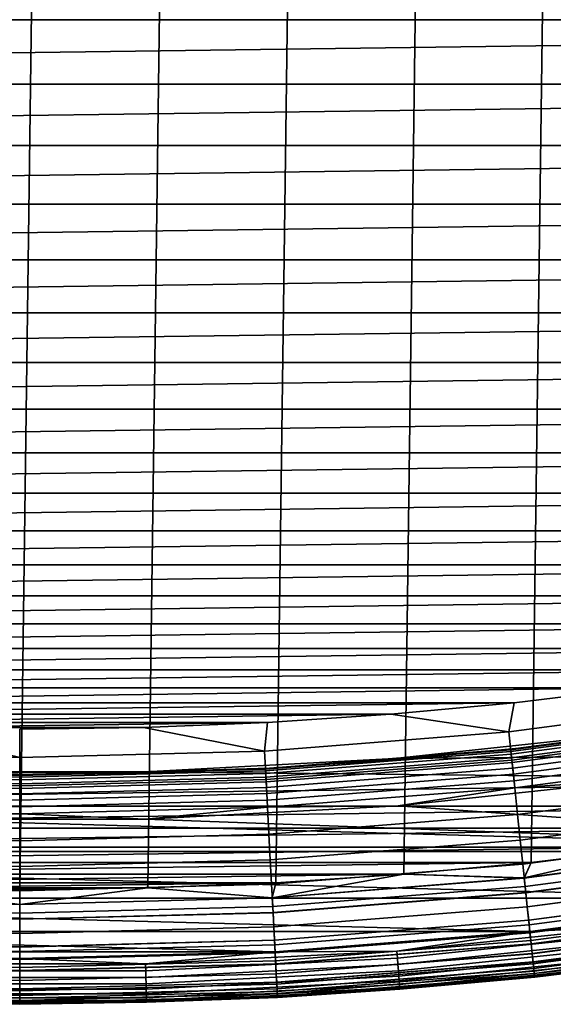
# Model space of a CAD drawing. Header units: metres. Extents: x -22 to 239, y -22 to 22.
# Tile 41 of 256: x 0 to 2.33, y -21.5 to -17.21. Entities that reach past the tile are written whole.
import ezdxf

# ---------------------------------------------------------------- set-up
doc = ezdxf.new("R2010")
doc.units = ezdxf.units.M
doc.layers.add('solid_10_151_033_XXX', color=7, linetype='CONTINUOUS')

msp = doc.modelspace()

# ---------------------------------------------------------------- linework, layer by layer
at = {"layer": 'solid_10_151_033_XXX'}
for points in [[(-0.559084, -20.992556, 0.8), (-0.000016, 21, 0.8), (0.559084, 20.992556, 0.8), (0.000016, -21, 0.8)], [(0.000016, -21, 0.8), (0.559084, 20.992556, 0.8), (1.11773, 20.970232, 0.8), (0.559113, -20.992554, 0.8)], [(0.559113, -20.992554, 0.8), (1.11773, 20.970232, 0.8), (1.675681, 20.933037, 0.8), (1.117754, -20.97023, 0.8)], [(1.117754, -20.97023, 0.8), (1.675681, 20.933037, 0.8), (2.23235, 20.881008, 0.8), (1.675701, -20.933037, 0.8)], [(1.675701, -20.933037, 0.8), (2.23235, 20.881008, 0.8), (2.787467, 20.814178, 0.8), (2.232371, -20.881006, 0.8)], [(2.232371, -20.881006, 0.8), (2.787467, 20.814178, 0.8), (3.340644, 20.732584, 0.8), (2.787491, -20.814175, 0.8)], [(-10.770714, -17.207024, 269.950012), (10.770707, -17.207027, 269.950012), (11.225076, -16.914125, 269.950012)], [(-10.770714, -17.207024, 269.950012), (-10.308699, -17.48773, 269.950012), (10.770707, -17.207027, 269.950012)], [(-10.308699, -17.48773, 269.950012), (10.308693, -17.487734, 269.950012), (10.770707, -17.207027, 269.950012)], [(-10.308699, -17.48773, 269.950012), (-9.83932, -17.756062, 269.950012), (10.308693, -17.487734, 269.950012)], [(-9.83932, -17.756062, 269.950012), (9.839314, -17.756065, 269.950012), (10.308693, -17.487734, 269.950012)], [(-9.83932, -17.756062, 269.950012), (-9.363029, -18.011765, 269.950012), (9.839314, -17.756065, 269.950012)], [(-9.363029, -18.011765, 269.950012), (9.363023, -18.011766, 269.950012), (9.839314, -17.756065, 269.950012)], [(-9.363029, -18.011765, 269.950012), (-8.880068, -18.254709, 269.950012), (9.363023, -18.011766, 269.950012)], [(-8.880068, -18.254709, 269.950012), (8.880061, -18.254711, 269.950012), (9.363023, -18.011766, 269.950012)], [(-8.880068, -18.254709, 269.950012), (-8.390781, -18.484716, 269.950012), (8.880061, -18.254711, 269.950012)], [(-8.390781, -18.484716, 269.950012), (8.390775, -18.48472, 269.950012), (8.880061, -18.254711, 269.950012)], [(-8.390781, -18.484716, 269.950012), (-7.895606, -18.701588, 269.950012), (8.390775, -18.48472, 269.950012)], [(-7.895606, -18.701588, 269.950012), (7.895599, -18.70159, 269.950012), (8.390775, -18.48472, 269.950012)], [(-7.895606, -18.701588, 269.950012), (-7.394777, -18.905218, 269.950012), (7.895599, -18.70159, 269.950012)], [(-7.394777, -18.905218, 269.950012), (7.39477, -18.905222, 269.950012), (7.895599, -18.70159, 269.950012)], [(-7.394777, -18.905218, 269.950012), (-6.888712, -19.095434, 269.950012), (7.39477, -18.905222, 269.950012)], [(-6.888712, -19.095434, 269.950012), (6.888704, -19.095436, 269.950012), (7.39477, -18.905222, 269.950012)], [(-6.888712, -19.095434, 269.950012), (-6.377805, -19.272093, 269.950012), (6.888704, -19.095436, 269.950012)], [(-6.377805, -19.272093, 269.950012), (6.377798, -19.272095, 269.950012), (6.888704, -19.095436, 269.950012)], [(-6.377805, -19.272093, 269.950012), (-5.862307, -19.435106, 269.950012), (6.377798, -19.272095, 269.950012)], [(-5.862307, -19.435106, 269.950012), (5.8623, -19.435108, 269.950012), (6.377798, -19.272095, 269.950012)], [(-5.862307, -19.435106, 269.950012), (-5.342694, -19.58432, 269.950012), (5.8623, -19.435108, 269.950012)], [(-5.342694, -19.58432, 269.950012), (5.342687, -19.584322, 269.950012), (5.8623, -19.435108, 269.950012)], [(-5.342694, -19.58432, 269.950012), (-4.819313, -19.719641, 269.950012), (5.342687, -19.584322, 269.950012)], [(-4.819313, -19.719641, 269.950012), (4.819305, -19.719643, 269.950012), (5.342687, -19.584322, 269.950012)], [(-4.819313, -19.719641, 269.950012), (-4.29244, -19.840992, 269.950012), (4.819305, -19.719643, 269.950012)], [(-4.29244, -19.840992, 269.950012), (4.292432, -19.840994, 269.950012), (4.819305, -19.719643, 269.950012)], [(-4.29244, -19.840992, 269.950012), (-3.762588, -19.948256, 269.950012), (4.292432, -19.840994, 269.950012)], [(-3.762588, -19.948256, 269.950012), (3.76258, -19.948256, 269.950012), (4.292432, -19.840994, 269.950012)], [(-3.762588, -19.948256, 269.950012), (-3.230065, -20.041374, 269.950012), (3.76258, -19.948256, 269.950012)], [(-3.230065, -20.041374, 269.950012), (3.230058, -20.041374, 269.950012), (3.76258, -19.948256, 269.950012)], [(-3.230065, -20.041374, 269.950012), (-2.69519, -20.120287, 269.950012), (3.230058, -20.041374, 269.950012)], [(-2.69519, -20.120287, 269.950012), (2.695183, -20.120287, 269.950012), (3.230058, -20.041374, 269.950012)], [(-2.69519, -20.120287, 269.950012), (-2.158478, -20.184917, 269.950012), (2.695183, -20.120287, 269.950012)], [(-2.158478, -20.184917, 269.950012), (2.15847, -20.184919, 269.950012), (2.695183, -20.120287, 269.950012)], [(2.134869, -20.311926, 269.943604), (3.194988, -20.172358, 269.943604), (2.695183, -20.120287, 269.950012), (2.15847, -20.184919, 269.950012)], [(3.194988, -20.172358, 269.943604), (2.134869, -20.311926, 269.943604), (2.147853, -20.435455, 269.924103), (3.214418, -20.295038, 269.924103)], [(-2.158478, -20.184917, 269.950012), (-1.620206, -20.235239, 269.950012), (2.15847, -20.184919, 269.950012)], [(-1.620206, -20.235239, 269.950012), (1.620199, -20.235241, 269.950012), (2.15847, -20.184919, 269.950012)], [(2.134869, -20.311926, 269.943604), (2.15847, -20.184919, 269.950012), (1.620199, -20.235241, 269.950012)], [(-1.620206, -20.235239, 269.950012), (-1.080748, -20.27121, 269.950012), (1.620199, -20.235241, 269.950012)], [(-1.080748, -20.27121, 269.950012), (1.08074, -20.27121, 269.950012), (1.620199, -20.235241, 269.950012)], [(1.0689, -20.395819, 269.943604), (2.134869, -20.311926, 269.943604), (1.620199, -20.235241, 269.950012), (1.08074, -20.27121, 269.950012)], [(2.142833, -20.387699, 213.449997), (3.206907, -20.24761, 213.449997), (3.207292, -20.250044, 213.418716), (2.143091, -20.390148, 213.418716)], [(2.721108, -20.318604, 213.25), (3.206907, -20.24761, 213.449997), (2.142833, -20.387699, 213.449997)], [(3.208439, -20.257288, 213.388168), (2.143858, -20.397444, 213.388168), (2.143091, -20.390148, 213.418716), (3.207292, -20.250044, 213.418716)], [(2.143858, -20.397444, 213.388168), (3.208439, -20.257288, 213.388168), (3.210321, -20.269169, 213.359146), (2.145115, -20.409407, 213.359146)], [(-1.080748, -20.27121, 269.950012), (-0.540593, -20.292799, 269.950012), (1.08074, -20.27121, 269.950012)], [(0, -20.423809, 269.943604), (-0.540593, -20.292799, 269.950012), (-1.0689, -20.395819, 269.943604)], [(-0.540593, -20.292799, 269.950012), (0.540586, -20.292799, 269.950012), (1.08074, -20.27121, 269.950012)], [(0, -20.423809, 269.943604), (-0.000004, -20.299999, 269.950012), (0.540586, -20.292799, 269.950012), (-0.540593, -20.292799, 269.950012)], [(0, -20.423809, 269.943604), (1.0689, -20.395819, 269.943604), (0.540586, -20.292799, 269.950012), (-0.000004, -20.299999, 269.950012)], [(1.0689, -20.395819, 269.943604), (1.08074, -20.27121, 269.950012), (0.540586, -20.292799, 269.950012)], [(2.145115, -20.409407, 213.359146), (3.210321, -20.269169, 213.359146), (3.21289, -20.285393, 213.332367), (2.146832, -20.425741, 213.332367)], [(2.146832, -20.425741, 213.332367), (3.21289, -20.285393, 213.332367), (3.216084, -20.305555, 213.308487), (2.148966, -20.446045, 213.308487)], [(3.214418, -20.295038, 269.924103), (2.147853, -20.435455, 269.924103), (2.160552, -20.556276, 269.891693), (3.233423, -20.41503, 269.891693)], [(2.148966, -20.446045, 213.308487), (3.216084, -20.305555, 213.308487), (3.219823, -20.329165, 213.288101), (2.151464, -20.469816, 213.288101)], [(2.134869, -20.311926, 269.943604), (1.0689, -20.395819, 269.943604), (1.0754, -20.519859, 269.924103), (2.147853, -20.435455, 269.924103)], [(2.720068, -20.312653, 212.800003), (1.635142, -20.428635, 212.800003), (4.984309, -20.399916, 212.800003)], [(2.72005, -20.312658, 213.25), (1.635147, -20.428635, 213.25), (1.635142, -20.428635, 212.800003), (2.720068, -20.312653, 212.800003)], [(2.179282, -20.383831, 213.25), (1.635649, -20.434643, 213.25), (1.635147, -20.428635, 213.25), (2.72005, -20.312658, 213.25)], [(2.721108, -20.318604, 213.25), (2.142833, -20.387699, 213.449997), (2.179282, -20.383831, 213.25)], [(2.151464, -20.469816, 213.288101), (3.219823, -20.329165, 213.288101), (3.224016, -20.355635, 213.271713), (2.154266, -20.496469, 213.271713)], [(2.721108, -20.318604, 213.25), (2.179282, -20.383831, 213.25), (2.72005, -20.312658, 213.25)], [(1.072887, -20.471905, 213.449997), (2.142833, -20.387699, 213.449997), (2.143091, -20.390148, 213.418716), (1.073016, -20.474365, 213.418716)], [(1.635649, -20.434643, 213.25), (2.142833, -20.387699, 213.449997), (1.072887, -20.471905, 213.449997)], [(2.143858, -20.397444, 213.388168), (1.0734, -20.481691, 213.388168), (1.073016, -20.474365, 213.418716), (2.143091, -20.390148, 213.418716)], [(2.179282, -20.383831, 213.25), (2.142833, -20.387699, 213.449997), (1.635649, -20.434643, 213.25)], [(2.154266, -20.496469, 213.271713), (3.224016, -20.355635, 213.271713), (3.228558, -20.384314, 213.25972), (2.157301, -20.525347, 213.25972)], [(2.157301, -20.525347, 213.25972), (3.228558, -20.384314, 213.25972), (3.233338, -20.414492, 213.252426), (2.160495, -20.555735, 213.252426)], [(0, -20.423809, 269.943604), (-1.0689, -20.395819, 269.943604), (-1.0754, -20.519859, 269.924103), (0, -20.548019, 269.924103)], [(1.0689, -20.395819, 269.943604), (0, -20.423809, 269.943604), (0, -20.548019, 269.924103), (1.0754, -20.519859, 269.924103)], [(1.635142, -20.428635, 212.800003), (0.545478, -20.486708, 212.800003), (4.439458, -20.525379, 212.800003), (4.984309, -20.399916, 212.800003)], [(1.635147, -20.428635, 213.25), (0.545576, -20.486706, 213.25), (0.545478, -20.486708, 212.800003), (1.635142, -20.428635, 212.800003)], [(1.090784, -20.470957, 213.25), (0.545576, -20.486706, 213.25), (1.635147, -20.428635, 213.25)], [(1.0734, -20.481691, 213.388168), (2.143858, -20.397444, 213.388168), (2.145115, -20.409407, 213.359146), (1.074029, -20.493702, 213.359146)], [(1.074029, -20.493702, 213.359146), (2.145115, -20.409407, 213.359146), (2.146832, -20.425741, 213.332367), (1.074889, -20.510105, 213.332367)], [(1.074889, -20.510105, 213.332367), (2.146832, -20.425741, 213.332367), (2.148966, -20.446045, 213.308487), (1.075958, -20.530493, 213.308487)], [(1.635649, -20.434643, 213.25), (1.090784, -20.470957, 213.25), (1.635147, -20.428635, 213.25)], [(2.160495, -20.555735, 213.252426), (3.233338, -20.414492, 213.252426), (2.74845, -20.516726, 213.25)], [(3.233423, -20.41503, 269.891693), (2.160552, -20.556276, 269.891693), (2.172827, -20.673063, 269.846771), (3.251793, -20.531013, 269.846771)], [(0, -20.509798, 213.388168), (-1.0734, -20.481691, 213.388168), (-1.073016, -20.474365, 213.418716), (0, -20.502462, 213.418716)], [(0, -20.502462, 213.418716), (-1.073016, -20.474365, 213.418716), (-1.072887, -20.471905, 213.449997), (0, -20.5, 213.449997)], [(-0.545525, -20.492744, 213.25), (0, -20.5, 213.25), (0, -20.5, 213.449997), (-1.072887, -20.471905, 213.449997)], [(1.073016, -20.474365, 213.418716), (0, -20.502462, 213.418716), (0, -20.5, 213.449997), (1.072887, -20.471905, 213.449997)], [(0.545525, -20.492744, 213.25), (1.072887, -20.471905, 213.449997), (0, -20.5, 213.449997)], [(1.0734, -20.481691, 213.388168), (0, -20.509798, 213.388168), (0, -20.502462, 213.418716), (1.073016, -20.474365, 213.418716)], [(1.090784, -20.470957, 213.25), (0.545525, -20.492744, 213.25), (0.545576, -20.486706, 213.25)], [(1.090784, -20.470957, 213.25), (1.072887, -20.471905, 213.449997), (0.545525, -20.492744, 213.25)], [(1.635649, -20.434643, 213.25), (1.072887, -20.471905, 213.449997), (1.090784, -20.470957, 213.25)], [(2.147853, -20.435455, 269.924103), (1.0754, -20.519859, 269.924103), (1.081758, -20.641178, 269.891693), (2.160552, -20.556276, 269.891693)], [(1.075958, -20.530493, 213.308487), (2.148966, -20.446045, 213.308487), (2.151464, -20.469816, 213.288101), (1.077209, -20.554363, 213.288101)], [(1.077209, -20.554363, 213.288101), (2.151464, -20.469816, 213.288101), (2.154266, -20.496469, 213.271713), (1.078611, -20.581125, 213.271713)], [(0.545478, -20.486708, 212.800003), (-4.439467, -20.525377, 212.800003), (-3.891397, -20.636303, 212.800003), (4.439458, -20.525379, 212.800003)], [(0.545478, -20.486708, 212.800003), (-0.545478, -20.486708, 212.800003), (-4.439467, -20.525377, 212.800003)], [(0, -20.548019, 269.924103), (-1.0754, -20.519859, 269.924103), (-1.081758, -20.641178, 269.891693), (0, -20.669506, 269.891693)], [(-1.074889, -20.510105, 213.332367), (0, -20.538252, 213.332367), (0, -20.558668, 213.308487), (-1.075958, -20.530493, 213.308487)], [(-1.074029, -20.493702, 213.359146), (0, -20.521828, 213.359146), (0, -20.538252, 213.332367), (-1.074889, -20.510105, 213.332367)], [(-1.0734, -20.481691, 213.388168), (0, -20.509798, 213.388168), (0, -20.521828, 213.359146), (-1.074029, -20.493702, 213.359146)], [(0.545576, -20.486706, 213.25), (-0.545576, -20.486706, 213.25), (-0.545478, -20.486708, 212.800003), (0.545478, -20.486708, 212.800003)], [(0, -20.5, 213.25), (-0.545525, -20.492744, 213.25), (-0.545576, -20.486706, 213.25), (0.545576, -20.486706, 213.25)], [(0, -20.509798, 213.388168), (1.0734, -20.481691, 213.388168), (1.074029, -20.493702, 213.359146), (0, -20.521828, 213.359146)], [(0.545525, -20.492744, 213.25), (0, -20.5, 213.25), (0.545576, -20.486706, 213.25)], [(0.545525, -20.492744, 213.25), (0, -20.5, 213.449997), (0, -20.5, 213.25)], [(0, -20.521828, 213.359146), (1.074029, -20.493702, 213.359146), (1.074889, -20.510105, 213.332367), (0, -20.538252, 213.332367)], [(0, -20.538252, 213.332367), (1.074889, -20.510105, 213.332367), (1.075958, -20.530493, 213.308487), (0, -20.558668, 213.308487)], [(1.0754, -20.519859, 269.924103), (0, -20.548019, 269.924103), (0, -20.669506, 269.891693), (1.081758, -20.641178, 269.891693)], [(1.078611, -20.581125, 213.271713), (2.154266, -20.496469, 213.271713), (2.157301, -20.525347, 213.25972), (1.080131, -20.610121, 213.25972)], [(2.74845, -20.516726, 213.25), (5.514826, -20.573689, 213.25), (4.430128, -20.8342, 213.25), (1.652181, -20.633959, 213.25)], [(2.160495, -20.555735, 213.252426), (2.74845, -20.516726, 213.25), (1.652181, -20.633959, 213.25)], [(-3.891397, -20.636303, 212.800003), (3.891388, -20.636305, 212.800003), (4.439458, -20.525379, 212.800003)], [(-1.077209, -20.554363, 213.288101), (0, -20.582569, 213.288101), (0, -20.609369, 213.271713), (-1.078611, -20.581125, 213.271713)], [(-1.075958, -20.530493, 213.308487), (0, -20.558668, 213.308487), (0, -20.582569, 213.288101), (-1.077209, -20.554363, 213.288101)], [(0, -20.558668, 213.308487), (1.075958, -20.530493, 213.308487), (1.077209, -20.554363, 213.288101), (0, -20.582569, 213.288101)], [(0, -20.582569, 213.288101), (1.077209, -20.554363, 213.288101), (1.078611, -20.581125, 213.271713), (0, -20.609369, 213.271713)], [(1.080131, -20.610121, 213.25972), (2.157301, -20.525347, 213.25972), (2.160495, -20.555735, 213.252426), (1.08173, -20.640635, 213.252426)], [(1.08173, -20.640635, 213.252426), (2.160495, -20.555735, 213.252426), (1.652181, -20.633959, 213.25)], [(2.160552, -20.556276, 269.891693), (1.081758, -20.641178, 269.891693), (1.087904, -20.758448, 269.846771), (2.172827, -20.673063, 269.846771)], [(3.251793, -20.531013, 269.846771), (2.172827, -20.673063, 269.846771), (2.184542, -20.784533, 269.789795), (3.269327, -20.641718, 269.789795)], [(-0.551213, -20.692659, 213.25), (4.430128, -20.8342, 213.25), (-4.430104, -20.834206, 213.25), (-5.514802, -20.573696, 213.25)], [(-1.078611, -20.581125, 213.271713), (0, -20.609369, 213.271713), (0, -20.638405, 213.25972), (-1.080131, -20.610121, 213.25972)], [(0, -20.609369, 213.271713), (1.078611, -20.581125, 213.271713), (1.080131, -20.610121, 213.25972), (0, -20.638405, 213.25972)], [(-3.891397, -20.636303, 212.800003), (-3.340664, -20.73258, 212.800003), (3.891388, -20.636305, 212.800003)], [(-3.340664, -20.73258, 212.800003), (3.340655, -20.732582, 212.800003), (3.891388, -20.636305, 212.800003)], [(0, -20.669506, 269.891693), (-1.081758, -20.641178, 269.891693), (-1.087904, -20.758448, 269.846771), (0, -20.786936, 269.846771)], [(-1.080131, -20.610121, 213.25972), (0, -20.638405, 213.25972), (0, -20.668961, 213.252426), (-1.08173, -20.640635, 213.252426)], [(-1.08173, -20.640635, 213.252426), (0, -20.668961, 213.252426), (-0.551213, -20.692659, 213.25)], [(0, -20.638405, 213.25972), (1.080131, -20.610121, 213.25972), (1.08173, -20.640635, 213.252426), (0, -20.668961, 213.252426)], [(0, -20.668961, 213.252426), (1.08173, -20.640635, 213.252426), (0.551236, -20.692659, 213.25)], [(1.081758, -20.641178, 269.891693), (0, -20.669506, 269.891693), (0, -20.786936, 269.846771), (1.087904, -20.758448, 269.846771)], [(0.551236, -20.692659, 213.25), (1.652181, -20.633959, 213.25), (4.430128, -20.8342, 213.25)], [(1.08173, -20.640635, 213.252426), (1.652181, -20.633959, 213.25), (0.551236, -20.692659, 213.25)], [(3.269327, -20.641718, 269.789795), (2.184542, -20.784533, 269.789795), (2.195571, -20.889463, 269.721405), (3.285832, -20.745928, 269.721405)], [(0, -20.668961, 213.252426), (0.551236, -20.692659, 213.25), (-0.551213, -20.692659, 213.25)], [(2.172827, -20.673063, 269.846771), (1.087904, -20.758448, 269.846771), (1.09377, -20.870378, 269.789795), (2.184542, -20.784533, 269.789795)], [(-3.340664, -20.73258, 212.800003), (-2.787484, -20.814177, 212.800003), (3.340655, -20.732582, 212.800003)], [(-2.787484, -20.814177, 212.800003), (2.787476, -20.814177, 212.800003), (3.340655, -20.732582, 212.800003)], [(-0.551213, -20.692659, 213.25), (0.551236, -20.692659, 213.25), (4.430128, -20.8342, 213.25)], [(0, -20.786936, 269.846771), (-1.087904, -20.758448, 269.846771), (-1.09377, -20.870378, 269.789795), (0, -20.899021, 269.789795)], [(1.087904, -20.758448, 269.846771), (0, -20.786936, 269.846771), (0, -20.899021, 269.789795), (1.09377, -20.870378, 269.789795)], [(3.285832, -20.745928, 269.721405), (2.195571, -20.889463, 269.721405), (2.205791, -20.986702, 269.642365), (3.301127, -20.842499, 269.642365)], [(-2.787484, -20.814177, 212.800003), (-2.232365, -20.881008, 212.800003), (2.787476, -20.814177, 212.800003)], [(-2.232365, -20.881008, 212.800003), (2.232357, -20.881008, 212.800003), (2.787476, -20.814177, 212.800003)], [(2.184542, -20.784533, 269.789795), (1.09377, -20.870378, 269.789795), (1.099292, -20.975742, 269.721405), (2.195571, -20.889463, 269.721405)], [(3.295232, -20.805273, 0.804193), (2.201852, -20.949221, 0.804193), (2.787491, -20.814175, 0.8)], [(3.305279, -20.86871, 0.816885), (2.208565, -21.013094, 0.816885), (2.201852, -20.949221, 0.804193), (3.295232, -20.805273, 0.804193)], [(2.201852, -20.949221, 0.804193), (2.232371, -20.881006, 0.8), (2.787491, -20.814175, 0.8)], [(2.20192, -20.949865, 212.795715), (3.295333, -20.805914, 212.795715), (2.787476, -20.814177, 212.800003), (2.232357, -20.881008, 212.800003)], [(3.295333, -20.805914, 212.795715), (2.20192, -20.949865, 212.795715), (2.208631, -21.013723, 212.782944), (3.305378, -20.869333, 212.782944)], [(4.430128, -20.8342, 213.25), (3.333247, -21.037571, 213.25), (-4.430104, -20.834206, 213.25)], [(3.333247, -21.037571, 213.25), (-3.333223, -21.037575, 213.25), (-4.430104, -20.834206, 213.25)], [(3.301127, -20.842499, 269.642365), (2.205791, -20.986702, 269.642365), (2.215091, -21.075182, 269.553528), (3.315045, -20.93037, 269.553528)], [(-2.232365, -20.881008, 212.800003), (-1.675695, -20.933037, 212.800003), (2.232357, -20.881008, 212.800003)], [(-1.675695, -20.933037, 212.800003), (1.675687, -20.933037, 212.800003), (2.232357, -20.881008, 212.800003)], [(0, -20.899021, 269.789795), (-1.09377, -20.870378, 269.789795), (-1.099292, -20.975742, 269.721405), (0, -21.004528, 269.721405)], [(1.09377, -20.870378, 269.789795), (0, -20.899021, 269.789795), (0, -21.004528, 269.721405), (1.099292, -20.975742, 269.721405)], [(2.195571, -20.889463, 269.721405), (1.099292, -20.975742, 269.721405), (1.104409, -21.073383, 269.642365), (2.205791, -20.986702, 269.642365)], [(2.20192, -20.949865, 212.795715), (2.232357, -20.881008, 212.800003), (1.675687, -20.933037, 212.800003)], [(2.201852, -20.949221, 0.804193), (1.675701, -20.933037, 0.8), (2.232371, -20.881006, 0.8)], [(3.314981, -20.929964, 0.83786), (2.215048, -21.074772, 0.83786), (2.208565, -21.013094, 0.816885), (3.305279, -20.86871, 0.816885)], [(3.305378, -20.869333, 212.782944), (2.208631, -21.013723, 212.782944), (2.215111, -21.075373, 212.761887), (3.315075, -20.930561, 212.761887)], [(-1.675695, -20.933037, 212.800003), (-1.117747, -20.970232, 212.800003), (1.675687, -20.933037, 212.800003)], [(-1.117747, -20.970232, 212.800003), (1.117738, -20.970232, 212.800003), (1.675687, -20.933037, 212.800003)], [(1.102437, -21.035746, 0.804193), (1.117754, -20.97023, 0.8), (1.675701, -20.933037, 0.8)], [(2.201852, -20.949221, 0.804193), (1.102437, -21.035746, 0.804193), (1.675701, -20.933037, 0.8)], [(2.208565, -21.013094, 0.816885), (1.105798, -21.099884, 0.816885), (1.102437, -21.035746, 0.804193), (2.201852, -20.949221, 0.804193)], [(1.102471, -21.036394, 212.795715), (2.20192, -20.949865, 212.795715), (1.675687, -20.933037, 212.800003), (1.117738, -20.970232, 212.800003)], [(3.32417, -20.987986, 0.866758), (2.221188, -21.133196, 0.866758), (2.215048, -21.074772, 0.83786), (3.314981, -20.929964, 0.83786)], [(3.315045, -20.93037, 269.553528), (2.215091, -21.075182, 269.553528), (2.223367, -21.153929, 269.455841), (3.327432, -21.008577, 269.455841)], [(3.315075, -20.930561, 212.761887), (2.215111, -21.075373, 212.761887), (2.221248, -21.133759, 212.73291), (3.324259, -20.988544, 212.73291)], [(-1.117747, -20.970232, 212.800003), (-0.559103, -20.992554, 212.800003), (1.117738, -20.970232, 212.800003)], [(0, -21.004528, 269.721405), (-1.099292, -20.975742, 269.721405), (-1.104409, -21.073383, 269.642365), (0, -21.102303, 269.642365)], [(0, -21.065264, 212.795715), (-0.559103, -20.992554, 212.800003), (-1.102471, -21.036394, 212.795715)], [(0, -21.064613, 0.804193), (-1.102437, -21.035746, 0.804193), (-0.559084, -20.992556, 0.8), (0.000016, -21, 0.8)], [(-0.559103, -20.992554, 212.800003), (0.559094, -20.992554, 212.800003), (1.117738, -20.970232, 212.800003)], [(0, -21.065264, 212.795715), (-0.000005, -21, 212.800003), (0.559094, -20.992554, 212.800003), (-0.559103, -20.992554, 212.800003)], [(0, -21.065264, 212.795715), (1.102471, -21.036394, 212.795715), (0.559094, -20.992554, 212.800003), (-0.000005, -21, 212.800003)], [(1.099292, -20.975742, 269.721405), (0, -21.004528, 269.721405), (0, -21.102303, 269.642365), (1.104409, -21.073383, 269.642365)], [(0, -21.064613, 0.804193), (0.000016, -21, 0.8), (0.559113, -20.992554, 0.8)], [(1.102437, -21.035746, 0.804193), (0, -21.064613, 0.804193), (0.559113, -20.992554, 0.8)], [(1.102471, -21.036394, 212.795715), (1.117738, -20.970232, 212.800003), (0.559094, -20.992554, 212.800003)], [(1.102437, -21.035746, 0.804193), (0.559113, -20.992554, 0.8), (1.117754, -20.97023, 0.8)], [(2.20192, -20.949865, 212.795715), (1.102471, -21.036394, 212.795715), (1.105831, -21.100515, 212.782944), (2.208631, -21.013723, 212.782944)], [(2.205791, -20.986702, 269.642365), (1.104409, -21.073383, 269.642365), (1.109065, -21.162228, 269.553528), (2.215091, -21.075182, 269.553528)], [(3.332691, -21.04178, 0.903084), (2.226882, -21.187363, 0.903084), (2.221188, -21.133196, 0.866758), (3.32417, -20.987986, 0.866758)], [(3.324259, -20.988544, 212.73291), (2.221248, -21.133759, 212.73291), (2.226936, -21.18788, 212.696518), (3.332772, -21.042294, 212.696518)], [(2.215048, -21.074772, 0.83786), (1.109044, -21.161816, 0.83786), (1.105798, -21.099884, 0.816885), (2.208565, -21.013094, 0.816885)], [(2.208631, -21.013723, 212.782944), (1.105831, -21.100515, 212.782944), (1.109075, -21.16242, 212.761887), (2.215111, -21.075373, 212.761887)], [(3.327432, -21.008577, 269.455841), (2.223367, -21.153929, 269.455841), (2.230531, -21.222082, 269.350433), (3.338152, -21.076262, 269.350433)], [(3.333247, -21.037571, 213.25), (2.22726, -21.183231, 213.25), (-3.333223, -21.037575, 213.25)], [(2.22726, -21.183231, 213.25), (-2.227236, -21.183235, 213.25), (-3.333223, -21.037575, 213.25)], [(0, -21.102303, 269.642365), (-1.104409, -21.073383, 269.642365), (-1.109065, -21.162228, 269.553528), (0, -21.191269, 269.553528)], [(0, -21.065264, 212.795715), (-1.102471, -21.036394, 212.795715), (-1.105831, -21.100515, 212.782944), (0, -21.129473, 212.782944)], [(0, -21.128841, 0.816885), (-1.105798, -21.099884, 0.816885), (-1.102437, -21.035746, 0.804193), (0, -21.064613, 0.804193)], [(1.105798, -21.099884, 0.816885), (0, -21.128841, 0.816885), (0, -21.064613, 0.804193), (1.102437, -21.035746, 0.804193)], [(1.102471, -21.036394, 212.795715), (0, -21.065264, 212.795715), (0, -21.129473, 212.782944), (1.105831, -21.100515, 212.782944)], [(1.104409, -21.073383, 269.642365), (0, -21.102303, 269.642365), (0, -21.191269, 269.553528), (1.109065, -21.162228, 269.553528)], [(2.221188, -21.133196, 0.866758), (1.112118, -21.220482, 0.866758), (1.109044, -21.161816, 0.83786), (2.215048, -21.074772, 0.83786)], [(2.215091, -21.075182, 269.553528), (1.109065, -21.162228, 269.553528), (1.113209, -21.241301, 269.455841), (2.223367, -21.153929, 269.455841)], [(2.215111, -21.075373, 212.761887), (1.109075, -21.16242, 212.761887), (1.112148, -21.221048, 212.73291), (2.221248, -21.133759, 212.73291)], [(3.340395, -21.090427, 0.946215), (2.23203, -21.236345, 0.946215), (2.226882, -21.187363, 0.903084), (3.332691, -21.04178, 0.903084)], [(3.332772, -21.042294, 212.696518), (2.226936, -21.18788, 212.696518), (2.232078, -21.236807, 212.65332), (3.340468, -21.090883, 212.65332)], [(2.738902, -21.15472, 213.252457), (2.22726, -21.183231, 213.25), (3.333247, -21.037571, 213.25)], [(3.338152, -21.076262, 269.350433), (2.230531, -21.222082, 269.350433), (2.236501, -21.278891, 269.238434), (3.347088, -21.132679, 269.238434)], [(0, -21.129473, 212.782944), (-1.105831, -21.100515, 212.782944), (-1.109075, -21.16242, 212.761887), (0, -21.191463, 212.761887)], [(0, -21.190857, 0.83786), (-1.109044, -21.161816, 0.83786), (-1.105798, -21.099884, 0.816885), (0, -21.128841, 0.816885)], [(1.109044, -21.161816, 0.83786), (0, -21.190857, 0.83786), (0, -21.128841, 0.816885), (1.105798, -21.099884, 0.816885)], [(1.105831, -21.100515, 212.782944), (0, -21.129473, 212.782944), (0, -21.191463, 212.761887), (1.109075, -21.16242, 212.761887)], [(3.347153, -21.133091, 0.995412), (2.236545, -21.279305, 0.995412), (2.23203, -21.236345, 0.946215), (3.340395, -21.090427, 0.946215)], [(3.340468, -21.090883, 212.65332), (2.232078, -21.236807, 212.65332), (2.236587, -21.279701, 212.604065), (3.347215, -21.133484, 212.604065)], [(0, -21.191269, 269.553528), (-1.109065, -21.162228, 269.553528), (-1.113209, -21.241301, 269.455841), (0, -21.270451, 269.455841)], [(0, -21.191463, 212.761887), (-1.109075, -21.16242, 212.761887), (-1.112148, -21.221048, 212.73291), (0, -21.25017, 212.73291)], [(0, -21.249603, 0.866758), (-1.112118, -21.220482, 0.866758), (-1.109044, -21.161816, 0.83786), (0, -21.190857, 0.83786)], [(1.112118, -21.220482, 0.866758), (0, -21.249603, 0.866758), (0, -21.190857, 0.83786), (1.109044, -21.161816, 0.83786)], [(1.109065, -21.162228, 269.553528), (0, -21.191269, 269.553528), (0, -21.270451, 269.455841), (1.113209, -21.241301, 269.455841)], [(1.109075, -21.16242, 212.761887), (0, -21.191463, 212.761887), (0, -21.25017, 212.73291), (1.112148, -21.221048, 212.73291)], [(2.226882, -21.187363, 0.903084), (1.114969, -21.274872, 0.903084), (1.112118, -21.220482, 0.866758), (2.221188, -21.133196, 0.866758)], [(2.221248, -21.133759, 212.73291), (1.112148, -21.221048, 212.73291), (1.114996, -21.275391, 212.696518), (2.226936, -21.18788, 212.696518)], [(2.223367, -21.153929, 269.455841), (1.113209, -21.241301, 269.455841), (1.116796, -21.309734, 269.350433), (2.230531, -21.222082, 269.350433)], [(2.738902, -21.15472, 213.252457), (1.646252, -21.267668, 213.252457), (2.22726, -21.183231, 213.25)], [(2.742824, -21.185015, 213.259796), (1.648609, -21.298122, 213.259796), (1.646252, -21.267668, 213.252457), (2.738902, -21.15472, 213.252457)], [(3.347088, -21.132679, 269.238434), (2.236501, -21.278891, 269.238434), (2.241215, -21.323732, 269.121063), (3.354141, -21.177214, 269.121063)], [(3.352847, -21.169041, 1.04983), (2.24035, -21.315502, 1.04983), (2.236545, -21.279305, 0.995412), (3.347153, -21.133091, 0.995412)], [(3.347215, -21.133484, 212.604065), (2.236587, -21.279701, 212.604065), (2.240384, -21.315828, 212.549606), (3.352898, -21.169363, 212.549606)], [(2.22726, -21.183231, 213.25), (1.115194, -21.270786, 213.25), (-2.227236, -21.183235, 213.25)], [(1.115194, -21.270786, 213.25), (-1.11517, -21.270786, 213.25), (-2.227236, -21.183235, 213.25)], [(2.23203, -21.236345, 0.946215), (1.117547, -21.324059, 0.946215), (1.114969, -21.274872, 0.903084), (2.226882, -21.187363, 0.903084)], [(2.226936, -21.18788, 212.696518), (1.114996, -21.275391, 212.696518), (1.117571, -21.32452, 212.65332), (2.232078, -21.236807, 212.65332)], [(1.646252, -21.267668, 213.252457), (1.115194, -21.270786, 213.25), (2.22726, -21.183231, 213.25)], [(2.746551, -21.213795, 213.27182), (1.650849, -21.327057, 213.27182), (1.648609, -21.298122, 213.259796), (2.742824, -21.185015, 213.259796)], [(3.357379, -21.197659, 1.108537), (2.243378, -21.344318, 1.108537), (2.24035, -21.315502, 1.04983), (3.352847, -21.169041, 1.04983)], [(3.352898, -21.169363, 212.549606), (2.240384, -21.315828, 212.549606), (2.243404, -21.344568, 212.49086), (3.357418, -21.197905, 212.49086)], [(3.354141, -21.177214, 269.121063), (2.241215, -21.323732, 269.121063), (2.244618, -21.356115, 268.999603), (3.359235, -21.209373, 268.999603)], [(3.360673, -21.218454, 1.170527), (2.245579, -21.365261, 1.170527), (2.243378, -21.344318, 1.108537), (3.357379, -21.197659, 1.108537)], [(3.357418, -21.197905, 212.49086), (2.243404, -21.344568, 212.49086), (2.245597, -21.365429, 212.428833), (3.3607, -21.218622, 212.428833)], [(0, -21.270451, 269.455841), (-1.113209, -21.241301, 269.455841), (-1.116796, -21.309734, 269.350433), (0, -21.33898, 269.350433)], [(0, -21.25017, 212.73291), (-1.112148, -21.221048, 212.73291), (-1.114996, -21.275391, 212.696518), (0, -21.304588, 212.696518)], [(0, -21.30407, 0.903084), (-1.114969, -21.274872, 0.903084), (-1.112118, -21.220482, 0.866758), (0, -21.249603, 0.866758)], [(1.114969, -21.274872, 0.903084), (0, -21.30407, 0.903084), (0, -21.249603, 0.866758), (1.112118, -21.220482, 0.866758)], [(1.112148, -21.221048, 212.73291), (0, -21.25017, 212.73291), (0, -21.304588, 212.696518), (1.114996, -21.275391, 212.696518)], [(1.113209, -21.241301, 269.455841), (0, -21.270451, 269.455841), (0, -21.33898, 269.350433), (1.116796, -21.309734, 269.350433)], [(2.230531, -21.222082, 269.350433), (1.116796, -21.309734, 269.350433), (1.119785, -21.366779, 269.238434), (2.236501, -21.278891, 269.238434)], [(2.236545, -21.279305, 0.995412), (1.119807, -21.367193, 0.995412), (1.117547, -21.324059, 0.946215), (2.23203, -21.236345, 0.946215)], [(2.232078, -21.236807, 212.65332), (1.117571, -21.32452, 212.65332), (1.119828, -21.367592, 212.604065), (2.236587, -21.279701, 212.604065)], [(2.749989, -21.240353, 213.288254), (1.652916, -21.353756, 213.288254), (1.650849, -21.327057, 213.27182), (2.746551, -21.213795, 213.27182)], [(2.753055, -21.264032, 213.30867), (1.654758, -21.377562, 213.30867), (1.652916, -21.353756, 213.288254), (2.749989, -21.240353, 213.288254)], [(3.359235, -21.209373, 268.999603), (2.244618, -21.356115, 268.999603), (2.246675, -21.375683, 268.875427), (3.362313, -21.228807, 268.875427)], [(3.362672, -21.231075, 1.234737), (2.246915, -21.377966, 1.234737), (2.245579, -21.365261, 1.170527), (3.360673, -21.218454, 1.170527)], [(3.3607, -21.218622, 212.428833), (2.245597, -21.365429, 212.428833), (2.246924, -21.378052, 212.364609), (3.362685, -21.231159, 212.364609)], [(3.362313, -21.228807, 268.875427), (2.246675, -21.375683, 268.875427), (2.247361, -21.382221, 268.75), (3.36334, -21.2353, 268.75)], [(2.246915, -21.377966, 1.234737), (3.362672, -21.231075, 1.234737), (3.363341, -21.2353, 1.3), (2.247362, -21.382221, 1.3)], [(3.362685, -21.231159, 212.364609), (2.246924, -21.378052, 212.364609), (2.247362, -21.382221, 212.300003), (3.363341, -21.2353, 212.300003)], [(2.247362, -21.382221, 213.449997), (3.363341, -21.2353, 213.449997), (3.36334, -21.2353, 268.75), (2.247361, -21.382221, 268.75)], [(3.363341, -21.2353, 212.300003), (2.247362, -21.382221, 212.300003), (2.247362, -21.382221, 1.3), (3.363341, -21.2353, 1.3)], [(2.760253, -21.319633, 213.418961), (3.363341, -21.2353, 213.449997), (2.247362, -21.382221, 213.449997)], [(0, -21.304588, 212.696518), (-1.114996, -21.275391, 212.696518), (-1.117571, -21.32452, 212.65332), (0, -21.353785, 212.65332)], [(0, -21.353321, 0.946215), (-1.117547, -21.324059, 0.946215), (-1.114969, -21.274872, 0.903084), (0, -21.30407, 0.903084)], [(1.115194, -21.270786, 213.25), (0.000012, -21.299999, 213.25), (-1.11517, -21.270786, 213.25)], [(-0.549236, -21.324215, 213.252457), (-1.11517, -21.270786, 213.25), (0.000012, -21.299999, 213.25)], [(1.117547, -21.324059, 0.946215), (0, -21.353321, 0.946215), (0, -21.30407, 0.903084), (1.114969, -21.274872, 0.903084)], [(1.114996, -21.275391, 212.696518), (0, -21.304588, 212.696518), (0, -21.353785, 212.65332), (1.117571, -21.32452, 212.65332)], [(0.549236, -21.324215, 213.252457), (0.000012, -21.299999, 213.25), (1.115194, -21.270786, 213.25)], [(1.646252, -21.267668, 213.252457), (0.549236, -21.324215, 213.252457), (1.115194, -21.270786, 213.25)], [(1.648609, -21.298122, 213.259796), (0.550023, -21.354752, 213.259796), (0.549236, -21.324215, 213.252457), (1.646252, -21.267668, 213.252457)], [(2.236501, -21.278891, 269.238434), (1.119785, -21.366779, 269.238434), (1.122145, -21.411806, 269.121063), (2.241215, -21.323732, 269.121063)], [(2.24035, -21.315502, 1.04983), (1.121712, -21.403542, 1.04983), (1.119807, -21.367193, 0.995412), (2.236545, -21.279305, 0.995412)], [(2.236587, -21.279701, 212.604065), (1.119828, -21.367592, 212.604065), (1.121729, -21.403868, 212.549606), (2.240384, -21.315828, 212.549606)], [(2.755672, -21.284248, 213.332565), (1.656332, -21.397886, 213.332565), (1.654758, -21.377562, 213.30867), (2.753055, -21.264032, 213.30867)], [(2.757777, -21.300505, 213.359375), (1.657597, -21.414228, 213.359375), (1.656332, -21.397886, 213.332565), (2.755672, -21.284248, 213.332565)], [(0, -21.353785, 212.65332), (-1.117571, -21.32452, 212.65332), (-1.119828, -21.367592, 212.604065), (0, -21.396915, 212.604065)], [(0, -21.396517, 0.995412), (-1.119807, -21.367193, 0.995412), (-1.117547, -21.324059, 0.946215), (0, -21.353321, 0.946215)], [(0, -21.33898, 269.350433), (-1.116796, -21.309734, 269.350433), (-1.119785, -21.366779, 269.238434), (0, -21.396101, 269.238434)], [(0.550023, -21.354752, 213.259796), (-0.550023, -21.354752, 213.259796), (-0.549236, -21.324215, 213.252457), (0.549236, -21.324215, 213.252457)], [(0.549236, -21.324215, 213.252457), (-0.549236, -21.324215, 213.252457), (0.000012, -21.299999, 213.25)], [(1.116796, -21.309734, 269.350433), (0, -21.33898, 269.350433), (0, -21.396101, 269.238434), (1.119785, -21.366779, 269.238434)], [(1.119807, -21.367193, 0.995412), (0, -21.396517, 0.995412), (0, -21.353321, 0.946215), (1.117547, -21.324059, 0.946215)], [(1.117571, -21.32452, 212.65332), (0, -21.353785, 212.65332), (0, -21.396915, 212.604065), (1.119828, -21.367592, 212.604065)], [(1.650849, -21.327057, 213.27182), (0.55077, -21.383762, 213.27182), (0.550023, -21.354752, 213.259796), (1.648609, -21.298122, 213.259796)], [(1.652916, -21.353756, 213.288254), (0.551459, -21.410532, 213.288254), (0.55077, -21.383762, 213.27182), (1.650849, -21.327057, 213.27182)], [(2.243378, -21.344318, 1.108537), (1.123229, -21.432476, 1.108537), (1.121712, -21.403542, 1.04983), (2.24035, -21.315502, 1.04983)], [(2.240384, -21.315828, 212.549606), (1.121729, -21.403868, 212.549606), (1.123242, -21.432726, 212.49086), (2.243404, -21.344568, 212.49086)], [(2.241215, -21.323732, 269.121063), (1.122145, -21.411806, 269.121063), (1.123849, -21.444323, 268.999603), (2.244618, -21.356115, 268.999603)], [(2.759316, -21.312397, 213.388412), (1.658522, -21.426186, 213.388412), (1.657597, -21.414228, 213.359375), (2.757777, -21.300505, 213.359375)], [(2.760253, -21.319633, 213.418961), (1.659085, -21.43346, 213.418961), (1.658522, -21.426186, 213.388412), (2.759316, -21.312397, 213.388412)], [(2.760253, -21.319633, 213.418961), (2.247362, -21.382221, 213.449997), (1.659085, -21.43346, 213.418961)], [(0, -21.396101, 269.238434), (-1.119785, -21.366779, 269.238434), (-1.122145, -21.411806, 269.121063), (0, -21.441191, 269.121063)], [(0, -21.396915, 212.604065), (-1.119828, -21.367592, 212.604065), (-1.121729, -21.403868, 212.549606), (0, -21.433241, 212.549606)], [(0, -21.432915, 1.04983), (-1.121712, -21.403542, 1.04983), (-1.119807, -21.367193, 0.995412), (0, -21.396517, 0.995412)], [(0.55077, -21.383762, 213.27182), (-0.55077, -21.383762, 213.27182), (-0.550023, -21.354752, 213.259796), (0.550023, -21.354752, 213.259796)], [(1.119785, -21.366779, 269.238434), (0, -21.396101, 269.238434), (0, -21.441191, 269.121063), (1.122145, -21.411806, 269.121063)], [(1.121712, -21.403542, 1.04983), (0, -21.432915, 1.04983), (0, -21.396517, 0.995412), (1.119807, -21.367193, 0.995412)], [(1.119828, -21.367592, 212.604065), (0, -21.396915, 212.604065), (0, -21.433241, 212.549606), (1.121729, -21.403868, 212.549606)], [(1.654758, -21.377562, 213.30867), (0.552074, -21.434402, 213.30867), (0.551459, -21.410532, 213.288254), (1.652916, -21.353756, 213.288254)], [(1.656332, -21.397886, 213.332565), (0.552599, -21.454781, 213.332565), (0.552074, -21.434402, 213.30867), (1.654758, -21.377562, 213.30867)], [(2.245579, -21.365261, 1.170527), (1.124331, -21.453505, 1.170527), (1.123229, -21.432476, 1.108537), (2.243378, -21.344318, 1.108537)], [(2.243404, -21.344568, 212.49086), (1.123242, -21.432726, 212.49086), (1.124339, -21.453672, 212.428833), (2.245597, -21.365429, 212.428833)], [(2.244618, -21.356115, 268.999603), (1.123849, -21.444323, 268.999603), (1.124879, -21.46397, 268.875427), (2.246675, -21.375683, 268.875427)], [(2.246915, -21.377966, 1.234737), (1.124999, -21.466263, 1.234737), (1.124331, -21.453505, 1.170527), (2.245579, -21.365261, 1.170527)], [(2.245597, -21.365429, 212.428833), (1.124339, -21.453672, 212.428833), (1.125004, -21.466349, 212.364609), (2.246924, -21.378052, 212.364609)], [(2.246675, -21.375683, 268.875427), (1.124879, -21.46397, 268.875427), (1.125223, -21.470535, 268.75), (2.247361, -21.382221, 268.75)], [(1.124999, -21.466263, 1.234737), (2.246915, -21.377966, 1.234737), (2.247362, -21.382221, 1.3), (1.125223, -21.470535, 1.3)], [(2.246924, -21.378052, 212.364609), (1.125004, -21.466349, 212.364609), (1.125223, -21.470535, 212.300003), (2.247362, -21.382221, 212.300003)], [(0, -21.441191, 269.121063), (-1.122145, -21.411806, 269.121063), (-1.123849, -21.444323, 268.999603), (0, -21.473751, 268.999603)], [(0, -21.433241, 212.549606), (-1.121729, -21.403868, 212.549606), (-1.123242, -21.432726, 212.49086), (0, -21.462139, 212.49086)], [(0, -21.461889, 1.108537), (-1.123229, -21.432476, 1.108537), (-1.121712, -21.403542, 1.04983), (0, -21.432915, 1.04983)], [(0.552074, -21.434402, 213.30867), (-0.552074, -21.434402, 213.30867), (-0.551459, -21.410532, 213.288254), (0.551459, -21.410532, 213.288254)], [(0.551459, -21.410532, 213.288254), (-0.551459, -21.410532, 213.288254), (-0.55077, -21.383762, 213.27182), (0.55077, -21.383762, 213.27182)], [(1.123229, -21.432476, 1.108537), (0, -21.461889, 1.108537), (0, -21.432915, 1.04983), (1.121712, -21.403542, 1.04983)], [(1.121729, -21.403868, 212.549606), (0, -21.433241, 212.549606), (0, -21.462139, 212.49086), (1.123242, -21.432726, 212.49086)], [(1.122145, -21.411806, 269.121063), (0, -21.441191, 269.121063), (0, -21.473751, 268.999603), (1.123849, -21.444323, 268.999603)], [(1.657597, -21.414228, 213.359375), (0.553021, -21.471167, 213.359375), (0.552599, -21.454781, 213.332565), (1.656332, -21.397886, 213.332565)], [(1.658522, -21.426186, 213.388412), (0.55333, -21.483154, 213.388412), (0.553021, -21.471167, 213.359375), (1.657597, -21.414228, 213.359375)], [(2.247362, -21.382221, 212.300003), (1.125223, -21.470535, 212.300003), (1.125223, -21.470535, 1.3), (2.247362, -21.382221, 1.3)], [(1.125223, -21.470535, 213.449997), (2.247362, -21.382221, 213.449997), (2.247361, -21.382221, 268.75), (1.125223, -21.470535, 268.75)], [(1.659085, -21.43346, 213.418961), (2.247362, -21.382221, 213.449997), (1.125223, -21.470535, 213.449997)], [(0, -21.493425, 268.875427), (-1.124879, -21.46397, 268.875427), (-1.125223, -21.470535, 268.75), (0, -21.5, 268.75)], [(0, -21.483114, 212.428833), (-1.124339, -21.453672, 212.428833), (-1.125004, -21.466349, 212.364609), (0, -21.495808, 212.364609)], [(0, -21.495722, 1.234737), (-1.124999, -21.466263, 1.234737), (-1.124331, -21.453505, 1.170527), (0, -21.482946, 1.170527)], [(0, -21.473751, 268.999603), (-1.123849, -21.444323, 268.999603), (-1.124879, -21.46397, 268.875427), (0, -21.493425, 268.875427)], [(0, -21.462139, 212.49086), (-1.123242, -21.432726, 212.49086), (-1.124339, -21.453672, 212.428833), (0, -21.483114, 212.428833)], [(0, -21.482946, 1.170527), (-1.124331, -21.453505, 1.170527), (-1.123229, -21.432476, 1.108537), (0, -21.461889, 1.108537)], [(0.553021, -21.471167, 213.359375), (-0.553021, -21.471167, 213.359375), (-0.552599, -21.454781, 213.332565), (0.552599, -21.454781, 213.332565)], [(0.552599, -21.454781, 213.332565), (-0.552599, -21.454781, 213.332565), (-0.552074, -21.434402, 213.30867), (0.552074, -21.434402, 213.30867)], [(1.124331, -21.453505, 1.170527), (0, -21.482946, 1.170527), (0, -21.461889, 1.108537), (1.123229, -21.432476, 1.108537)], [(1.123242, -21.432726, 212.49086), (0, -21.462139, 212.49086), (0, -21.483114, 212.428833), (1.124339, -21.453672, 212.428833)], [(1.123849, -21.444323, 268.999603), (0, -21.473751, 268.999603), (0, -21.493425, 268.875427), (1.124879, -21.46397, 268.875427)], [(1.124999, -21.466263, 1.234737), (0, -21.495722, 1.234737), (0, -21.482946, 1.170527), (1.124331, -21.453505, 1.170527)], [(1.124339, -21.453672, 212.428833), (0, -21.483114, 212.428833), (0, -21.495808, 212.364609), (1.125004, -21.466349, 212.364609)], [(1.124879, -21.46397, 268.875427), (0, -21.493425, 268.875427), (0, -21.5, 268.75), (1.125223, -21.470535, 268.75)], [(1.659085, -21.43346, 213.418961), (0.553518, -21.49045, 213.418961), (0.55333, -21.483154, 213.388412), (1.658522, -21.426186, 213.388412)], [(1.659085, -21.43346, 213.418961), (1.125223, -21.470535, 213.449997), (0.553518, -21.49045, 213.418961)], [(-1.124999, -21.466263, 1.234737), (0, -21.495722, 1.234737), (0, -21.5, 1.3), (-1.125223, -21.470535, 1.3)], [(0, -21.495808, 212.364609), (-1.125004, -21.466349, 212.364609), (-1.125223, -21.470535, 212.300003), (0, -21.5, 212.300003)], [(0, -21.5, 212.300003), (-1.125223, -21.470535, 212.300003), (-1.125223, -21.470535, 1.3), (0, -21.5, 1.3)], [(-1.125223, -21.470535, 213.449997), (0, -21.5, 213.449997), (0, -21.5, 268.75), (-1.125223, -21.470535, 268.75)], [(-0.553518, -21.49045, 213.418961), (0, -21.5, 213.449997), (-1.125223, -21.470535, 213.449997)], [(0.553518, -21.49045, 213.418961), (-0.553518, -21.49045, 213.418961), (-0.55333, -21.483154, 213.388412), (0.55333, -21.483154, 213.388412)], [(0.553518, -21.49045, 213.418961), (0, -21.5, 213.449997), (-0.553518, -21.49045, 213.418961)], [(0.55333, -21.483154, 213.388412), (-0.55333, -21.483154, 213.388412), (-0.553021, -21.471167, 213.359375), (0.553021, -21.471167, 213.359375)], [(0, -21.495722, 1.234737), (1.124999, -21.466263, 1.234737), (1.125223, -21.470535, 1.3), (0, -21.5, 1.3)], [(1.125004, -21.466349, 212.364609), (0, -21.495808, 212.364609), (0, -21.5, 212.300003), (1.125223, -21.470535, 212.300003)], [(1.125223, -21.470535, 212.300003), (0, -21.5, 212.300003), (0, -21.5, 1.3), (1.125223, -21.470535, 1.3)], [(0, -21.5, 213.449997), (1.125223, -21.470535, 213.449997), (1.125223, -21.470535, 268.75), (0, -21.5, 268.75)], [(0.553518, -21.49045, 213.418961), (1.125223, -21.470535, 213.449997), (0, -21.5, 213.449997)]]:
    msp.add_3dface(points, dxfattribs=at)

doc.saveas('drawing.dxf')
